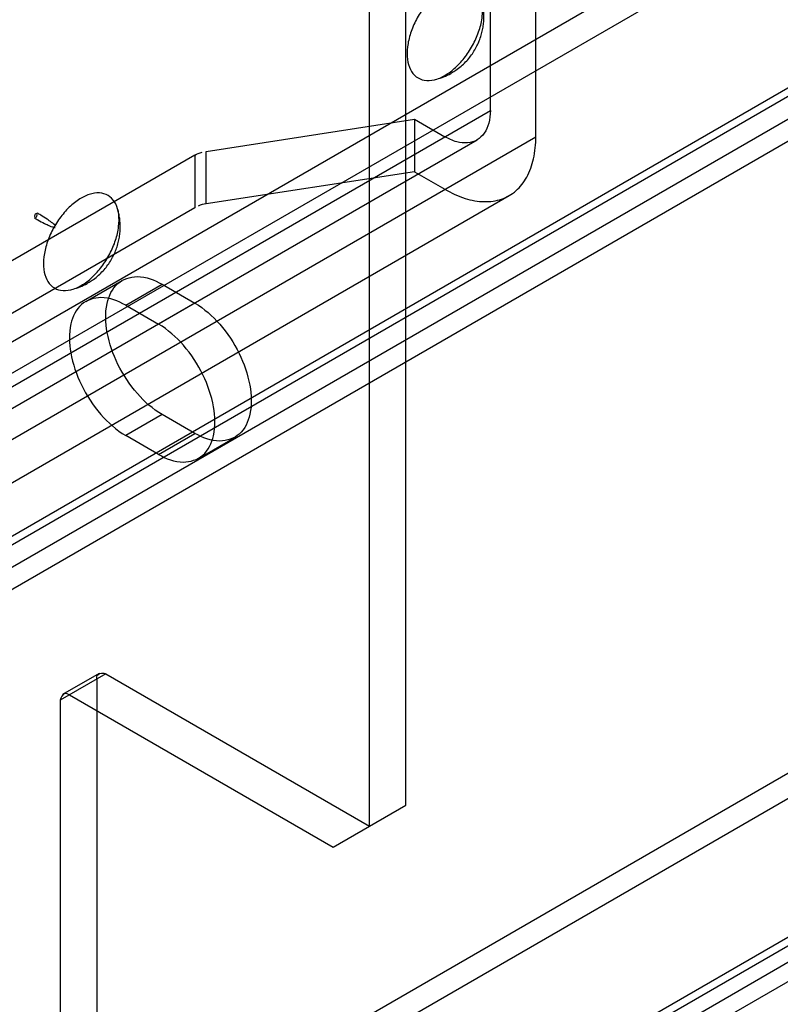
# Model space of a CAD drawing. Header units: millimetres. Extents: x 188 to 1028, y 131 to 1566.
# Tile 52 of 256: x 644 to 674, y 162 to 200. Entities that reach past the tile are written whole.
import ezdxf

# ---------------------------------------------------------------- set-up
doc = ezdxf.new("R2010")
doc.units = ezdxf.units.MM
doc.header["$LTSCALE"] = 110.325218
doc.layers.get('0').update_dxf_attribs({"linetype": 'CONTINUOUS'})

msp = doc.modelspace()

# ---------------------------------------------------------------- linework, layer by layer
at = {"color": 7, "linetype": 'CONTINUOUS'}
for p, q in [((659.34, 169.272), (659.34, 1091.919)), ((657.926, 168.455), (657.926, 1091.103)), ((623.702, 175.558), (937.797, 356.9)), ((623.702, 174.333), (937.797, 355.676)), ((630.243, 171.782), (945.045, 353.532)), ((630.743, 171.732), (944.838, 353.075)), ((946.106, 352.92), (630.243, 170.557)), ((631.493, 170.433), (945.588, 351.776)), ((993.871, 348.695), (645.269, 147.43)), ((994.72, 348.205), (645.976, 146.859)), ((968.719, 340.542), (657.976, 161.136)), ((968.719, 339.562), (657.976, 160.156)), ((977.542, 338.929), (661.184, 156.281)), ((978.142, 337.89), (661.784, 155.241)), ((662.628, 196.277), (662.628, 207.708)), ((664.396, 195.256), (664.396, 206.687)), ((626.212, 175.252), (662.628, 196.277)), ((651.58, 194.688), (659.676, 195.94)), ((659.676, 195.94), (660.86, 195.256)), ((659.676, 195.94), (659.676, 193.899)), ((626.212, 173.211), (664.396, 195.256)), ((628.876, 175.945), (662.11, 195.132)), ((651.131, 194.538), (637.526, 186.683)), ((651.131, 194.538), (651.131, 192.497)), ((651.58, 192.646), (651.58, 194.688)), ((659.676, 193.899), (651.58, 192.646)), ((659.676, 193.899), (660.86, 193.215)), ((630.126, 173.78), (663.36, 192.967)), ((651.131, 192.497), (637.526, 184.642)), ((646.901, 188.858), (648.315, 189.674)), ((648.451, 188.704), (649.865, 189.521)), ((649.865, 189.521), (651.138, 188.786)), ((651.138, 188.786), (649.724, 187.97)), ((648.451, 188.704), (649.724, 187.97)), ((649.865, 184.459), (648.451, 183.642)), ((651.138, 183.724), (649.865, 184.459)), ((649.724, 182.907), (648.451, 183.642)), ((649.724, 182.907), (651.138, 183.724)), ((651.274, 182.754), (652.688, 183.57)), ((647.673, 174.375), (645.905, 173.354)), ((646.009, 173.583), (647.423, 174.399)), ((647.319, 174.171), (647.319, 159.065)), ((647.673, 174.375), (657.926, 168.455)), ((646.259, 173.558), (656.512, 167.639)), ((645.905, 173.354), (645.905, 158.249)), ((656.512, 167.639), (659.34, 169.272)), ((656.512, 167.639), (659.34, 169.272))]:
    msp.add_line(p, q, dxfattribs=at)
for points, knots in [([(660.86, 201.036), (660.711, 200.95), (660.421, 200.728), (660.048, 200.311), (659.738, 199.821), (659.513, 199.294), (659.391, 198.77), (659.381, 198.285), (659.488, 197.874), (659.721, 197.568), (660.069, 197.421), (660.472, 197.453), (660.73, 197.566), (660.86, 197.641)], [0, 0, 0, 0, 0.099116, 0.20758, 0.319747, 0.430514, 0.534762, 0.627128, 0.706197, 0.774445, 0.840241, 0.913696, 1, 1, 1, 1]), ([(660.86, 197.641), (661.01, 197.728), (661.3, 197.949), (661.673, 198.366), (661.983, 198.857), (662.207, 199.383), (662.33, 199.908), (662.34, 200.392), (662.233, 200.803), (661.999, 201.109), (661.652, 201.256), (661.249, 201.225), (660.991, 201.111), (660.86, 201.036)], [0, 0, 0, 0, 0.099116, 0.20758, 0.319747, 0.430514, 0.534762, 0.627128, 0.706197, 0.774445, 0.840241, 0.913696, 1, 1, 1, 1]), ([(661.121, 197.737), (661.177, 197.77), (661.304, 197.85), (661.488, 197.992), (661.668, 198.161), (661.826, 198.341), (661.964, 198.532), (662.082, 198.731), (662.18, 198.937), (662.258, 199.146), (662.317, 199.357), (662.356, 199.569), (662.377, 199.78), (662.38, 199.988), (662.365, 200.188), (662.335, 200.377), (662.302, 200.52), (662.28, 200.6), (662.273, 200.623)], [0, 0, 0, 0, 0.058317, 0.13437, 0.207938, 0.279133, 0.348879, 0.418386, 0.486586, 0.552816, 0.617964, 0.68243, 0.746041, 0.808219, 0.868226, 0.925533, 0.979227, 1, 1, 1, 1]), ([(660.455, 197.473), (660.486, 197.481), (660.608, 197.513), (660.823, 197.585), (661.011, 197.675), (661.11, 197.73), (661.121, 197.737)], [0, 0, 0, 0, 0.1311, 0.527184, 0.946435, 1, 1, 1, 1]), ([(662.628, 196.277), (662.628, 196.111), (662.596, 195.8), (662.423, 195.39), (662.126, 195.105), (661.731, 194.99), (661.29, 195.045), (661.004, 195.173), (660.86, 195.256)], [0, 0, 0, 0, 0.190419, 0.353952, 0.499992, 0.646033, 0.809569, 1, 1, 1, 1]), ([(660.86, 193.215), (661.11, 193.071), (661.606, 192.841), (662.368, 192.695), (663.069, 192.788), (663.661, 193.13), (664.092, 193.691), (664.347, 194.424), (664.396, 194.968), (664.396, 195.256)], [0, 0, 0, 0, 0.165152, 0.309734, 0.438585, 0.561411, 0.690263, 0.834846, 1, 1, 1, 1]), ([(646.718, 189.476), (646.868, 189.563), (647.158, 189.784), (647.531, 190.202), (647.841, 190.692), (648.065, 191.218), (648.188, 191.743), (648.198, 192.227), (648.091, 192.638), (647.857, 192.944), (647.51, 193.091), (647.107, 193.06), (646.848, 192.946), (646.718, 192.871)], [0, 0, 0, 0, 0.099116, 0.20758, 0.319747, 0.430514, 0.534762, 0.627128, 0.706197, 0.774445, 0.840241, 0.913696, 1, 1, 1, 1]), ([(646.718, 192.871), (646.569, 192.785), (646.279, 192.563), (645.906, 192.146), (645.596, 191.656), (645.371, 191.129), (645.249, 190.605), (645.239, 190.12), (645.346, 189.709), (645.579, 189.403), (645.927, 189.256), (646.33, 189.288), (646.588, 189.401), (646.718, 189.476)], [0, 0, 0, 0, 0.099116, 0.20758, 0.319747, 0.430514, 0.534762, 0.627128, 0.706197, 0.774445, 0.840241, 0.913696, 1, 1, 1, 1]), ([(645.733, 191.771), (645.693, 191.838), (645.564, 191.923), (645.37, 192.069), (645.181, 192.186), (645.051, 192.263), (645.005, 192.29)], [0, 0, 0, 0, 0.259447, 0.495167, 0.823339, 1, 1, 1, 1]), ([(646.979, 189.572), (647.035, 189.605), (647.162, 189.685), (647.346, 189.827), (647.526, 189.996), (647.684, 190.176), (647.822, 190.367), (647.94, 190.566), (648.038, 190.772), (648.116, 190.981), (648.175, 191.192), (648.214, 191.404), (648.235, 191.616), (648.237, 191.823), (648.223, 192.023), (648.193, 192.212), (648.16, 192.355), (648.138, 192.435), (648.131, 192.458)], [0, 0, 0, 0, 0.058317, 0.13437, 0.207938, 0.279133, 0.348879, 0.418386, 0.486586, 0.552816, 0.617964, 0.68243, 0.746041, 0.808219, 0.868226, 0.925533, 0.979227, 1, 1, 1, 1]), ([(644.896, 192.099), (644.941, 192.073), (645.073, 191.999), (645.268, 191.894), (645.492, 191.799), (645.63, 191.729), (645.708, 191.728)], [0, 0, 0, 0, 0.176243, 0.504581, 0.740421, 1, 1, 1, 1]), ([(646.313, 189.308), (646.344, 189.316), (646.466, 189.348), (646.681, 189.42), (646.869, 189.51), (646.968, 189.566), (646.979, 189.572)], [0, 0, 0, 0, 0.1311, 0.527184, 0.946435, 1, 1, 1, 1]), ([(649.865, 184.459), (649.5, 184.669), (648.833, 185.263), (648.106, 186.367), (647.684, 187.578), (647.626, 188.696), (648.036, 189.62), (648.976, 189.933), (649.572, 189.69), (649.865, 189.521)], [0, 0, 0, 0, 0.162891, 0.338515, 0.507396, 0.652855, 0.765204, 0.869082, 1, 1, 1, 1]), ([(648.451, 188.704), (648.159, 188.873), (647.568, 189.113), (646.633, 188.812), (646.215, 187.898), (646.266, 186.783), (646.683, 185.567), (647.411, 184.454), (648.084, 183.854), (648.451, 183.642)], [0, 0, 0, 0, 0.13023, 0.233174, 0.344878, 0.48974, 0.658607, 0.83605, 1, 1, 1, 1]), ([(651.138, 188.786), (651.502, 188.576), (652.17, 187.982), (652.897, 186.877), (653.319, 185.666), (653.377, 184.549), (652.967, 183.625), (652.027, 183.312), (651.431, 183.555), (651.138, 183.724)], [0, 0, 0, 0, 0.162891, 0.338515, 0.507396, 0.652855, 0.765204, 0.869082, 1, 1, 1, 1]), ([(649.724, 182.907), (650.015, 182.739), (650.606, 182.498), (651.541, 182.799), (651.96, 183.713), (651.909, 184.829), (651.491, 186.045), (650.763, 187.158), (650.091, 187.758), (649.724, 187.97)], [0, 0, 0, 0, 0.13023, 0.233174, 0.344878, 0.48974, 0.658607, 0.83605, 1, 1, 1, 1]), ([(647.319, 174.171), (647.319, 174.23), (647.34, 174.418), (647.583, 174.426), (647.673, 174.375)], [0, 0, 0, 0, 0.365859, 1, 1, 1, 1]), ([(646.259, 173.558), (646.207, 173.588), (646.034, 173.664), (645.905, 173.458), (645.905, 173.354)], [0, 0, 0, 0, 0.365855, 1, 1, 1, 1])]:
    msp.add_open_spline(points, degree=3, knots=knots, dxfattribs=at)
for points in [[(651.131, 194.538), (651.22, 194.589), (651.315, 194.637), (651.416, 194.653)], [(651.58, 192.646), (651.472, 192.63), (651.359, 192.616), (651.265, 192.562)], [(644.95, 192.105), (644.899, 192.075), (644.899, 192.254), (644.95, 192.284)], [(644.95, 192.284), (645.002, 192.314), (645.002, 192.135), (644.95, 192.105)]]:
    msp.add_open_spline(points, degree=3, dxfattribs=at)

doc.saveas('drawing.dxf')
